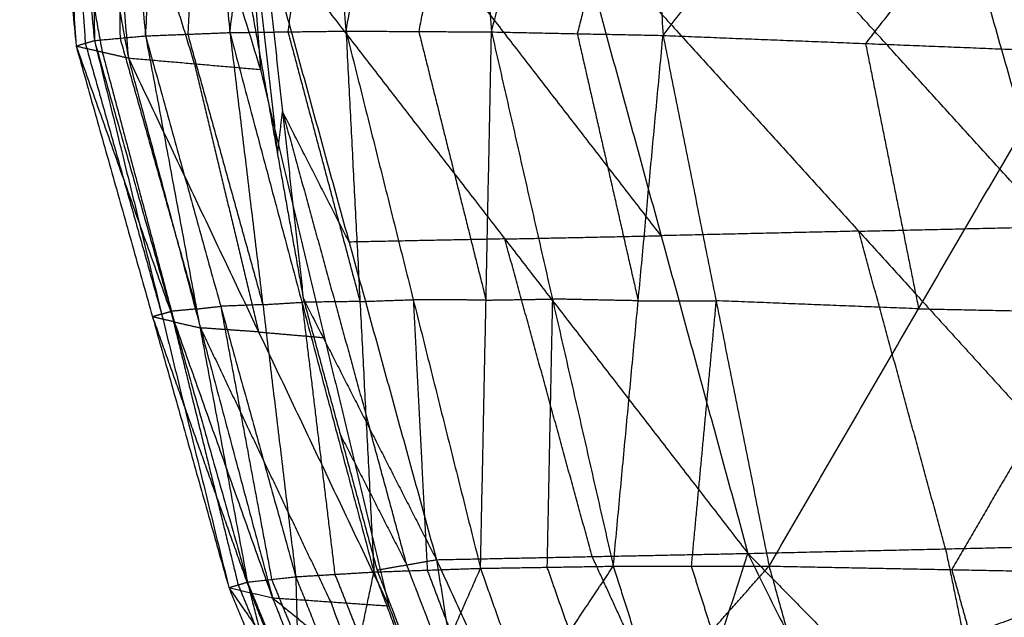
# Model space of a CAD drawing. Header units: millimetres. Extents: x -106 to 110, y -96 to 120.
# Tile 208 of 256: x -105.82 to -102.26, y 18.05 to 20.21. Entities that reach past the tile are written whole.
import ezdxf

# ---------------------------------------------------------------- set-up
doc = ezdxf.new("R2010")
doc.units = ezdxf.units.MM
doc.header["$MEASUREMENT"] = 0
doc.layers.add('Default', color=7, linetype='Continuous', true_color=0x000000)

msp = doc.modelspace()

# ---------------------------------------------------------------- linework, layer by layer
at = {"layer": 'Default'}
for points in [[(-105.8212, 22.2183, 11.2021), (-105.7192, 21.1679, 11.3842), (-105.6173, 20.1176, 11.5663)], [(-105.8212, 22.2183, 11.2021), (-105.6249, 21.1464, 11.1029), (-105.4286, 20.0744, 11.0037)], [(-105.757, 22.2251, 11.615), (-105.6871, 21.1713, 11.5906), (-105.6173, 20.1176, 11.5663)], [(-105.757, 22.2251, 11.615), (-105.6541, 21.1813, 11.7723), (-105.5512, 20.1375, 11.9296)], [(-105.5678, 22.2232, 12.0679), (-105.5595, 21.1803, 11.9987), (-105.5512, 20.1375, 11.9296)], [(-105.5678, 22.2232, 12.0679), (-105.467, 21.1887, 12.196), (-105.3663, 20.1543, 12.3242)], [(-105.3663, 20.1543, 12.3242), (-105.3094, 21.1829, 12.4271), (-105.2525, 22.2116, 12.53)], [(-105.2525, 22.2116, 12.53), (-105.1572, 21.1889, 12.6265), (-105.0618, 20.1663, 12.723)], [(-105.6134, 22.1838, 10.5741), (-105.521, 21.1291, 10.7889), (-105.4286, 20.0744, 11.0037)], [(-105.6134, 22.1838, 10.5741), (-105.2825, 21.1083, 10.6148), (-104.9517, 20.0328, 10.6554)], [(-105.0618, 20.1663, 12.723), (-104.9388, 21.1779, 12.8445), (-104.8157, 22.1895, 12.9659)], [(-104.8157, 22.1895, 12.9659), (-104.729, 21.1806, 13.0303), (-104.6423, 20.1716, 13.0947)], [(-105.1042, 22.1331, 10.1995), (-105.028, 21.0829, 10.4274), (-104.9517, 20.0328, 10.6554)], [(-104.6423, 20.1716, 13.0947), (-104.4543, 21.1641, 13.2166), (-104.2662, 22.1566, 13.3385)], [(-104.2662, 22.1566, 13.3385), (-104.1915, 21.1626, 13.3728), (-104.1167, 20.1686, 13.4071)], [(-104.1167, 20.1686, 13.4071), (-103.8666, 21.1407, 13.5101), (-103.6164, 22.1128, 13.6131)], [(-103.6164, 22.1128, 13.6131), (-103.5567, 21.1343, 13.6214), (-103.497, 20.1559, 13.6297)], [(-103.497, 20.1559, 13.6297), (-102.7865, 21.0749, 13.6958), (-102.076, 21.9938, 13.7618)], [(-105.7192, 21.1679, 11.3842), (-105.6211, 20.632, 11.3346), (-105.523, 20.096, 11.285)], [(-105.6541, 21.1813, 11.7723), (-105.6192, 20.6544, 11.7601), (-105.5842, 20.1275, 11.748)], [(-105.467, 21.1887, 12.196), (-105.4629, 20.6673, 12.1615), (-105.4587, 20.1459, 12.1269)], [(-105.1572, 21.1889, 12.6265), (-105.1856, 20.6746, 12.5751), (-105.214, 20.1603, 12.5236)], [(-104.729, 21.1806, 13.0303), (-104.7905, 20.6748, 12.9696), (-104.8521, 20.1689, 12.9089)], [(-104.1915, 21.1626, 13.3728), (-104.2855, 20.6664, 13.3118), (-104.3795, 20.1701, 13.2509)], [(-103.5567, 21.1343, 13.6214), (-103.6818, 20.6483, 13.5699), (-103.8069, 20.1623, 13.5184)], [(-105.521, 21.1291, 10.7889), (-105.3556, 20.5914, 10.8092), (-105.1902, 20.0536, 10.8296)], [(-102.0548, 21.0457, 13.7379), (-102.41, 20.5862, 13.7049), (-102.7653, 20.1267, 13.6719)], [(-102.0911, 19.4645, 9.3551), (-102.6048, 20.0305, 9.3676), (-103.1186, 20.5965, 9.38)], [(-102.4196, 20.6126, 8.9708), (-102.0911, 19.4645, 9.3551), (-101.7625, 18.3163, 9.7394)], [(-102.4196, 20.6126, 8.9708), (-101.3932, 19.4834, 8.9598), (-100.3668, 18.3541, 8.9488)], [(-103.5038, 19.4319, 10.1823), (-103.943, 20.0003, 10.1538), (-104.3822, 20.5687, 10.1254)], [(-103.8175, 20.5804, 9.7892), (-103.5038, 19.4319, 10.1823), (-103.1902, 18.2834, 10.5753)], [(-103.8175, 20.5804, 9.7892), (-102.79, 19.4483, 9.7643), (-101.7625, 18.3163, 9.7394)], [(-104.9469, 20.557, 10.4616), (-104.8717, 19.8808, 10.7059), (-104.7966, 19.2046, 10.9501)], [(-104.9469, 20.557, 10.4616), (-104.6312, 19.4089, 10.8552), (-104.3156, 18.2607, 11.2488)], [(-104.9469, 20.557, 10.4616), (-104.0685, 19.4202, 10.5185), (-103.1902, 18.2834, 10.5753)], [(-104.9647, 20.4023, 10.5261), (-104.9271, 20.0642, 10.6482), (-104.8895, 19.7261, 10.7703)], [(-104.9825, 20.2476, 10.5906), (-104.8895, 19.7261, 10.7703), (-104.7966, 19.2046, 10.9501)], [(-105.0618, 20.1663, 12.723), (-104.8521, 20.1689, 12.9089), (-104.6423, 20.1716, 13.0947)], [(-104.8521, 20.1689, 12.9089), (-104.722, 19.6815, 12.9951), (-104.5919, 19.194, 13.0814)], [(-104.6423, 20.1716, 13.0947), (-104.5919, 19.194, 13.0814), (-104.5415, 18.2163, 13.068)], [(-104.6423, 20.1716, 13.0947), (-104.3993, 19.2006, 13.2101), (-104.1563, 18.2296, 13.3254)], [(-104.6423, 20.1716, 13.0947), (-104.3795, 20.1701, 13.2509), (-104.1167, 20.1686, 13.4071)], [(-104.3795, 20.1701, 13.2509), (-104.258, 19.6846, 13.3086), (-104.1365, 19.1991, 13.3662)], [(-105.6173, 20.1176, 11.5663), (-105.5842, 20.1275, 11.748), (-105.5512, 20.1375, 11.9296)], [(-105.5512, 20.1375, 11.9296), (-105.4587, 20.1459, 12.1269), (-105.3663, 20.1543, 12.3242)], [(-105.5512, 20.1375, 11.9296), (-105.3083, 19.1485, 12.0732), (-105.0655, 18.1596, 12.2169)], [(-105.5512, 20.1375, 11.9296), (-105.2748, 19.1585, 12.2106), (-104.9984, 18.1796, 12.4915)], [(-105.4587, 20.1459, 12.1269), (-105.3205, 19.6564, 12.2674), (-105.1823, 19.167, 12.4079)], [(-105.3663, 20.1543, 12.3242), (-105.214, 20.1603, 12.5236), (-105.0618, 20.1663, 12.723)], [(-105.3663, 20.1543, 12.3242), (-105.1823, 19.167, 12.4079), (-104.9984, 18.1796, 12.4915)], [(-105.3663, 20.1543, 12.3242), (-105.095, 19.1767, 12.5532), (-104.8238, 18.1991, 12.7822)], [(-105.214, 20.1603, 12.5236), (-105.0784, 19.6715, 12.6381), (-104.9428, 19.1827, 12.7526)], [(-105.0618, 20.1663, 12.723), (-104.9428, 19.1827, 12.7526), (-104.8238, 18.1991, 12.7822)], [(-105.0618, 20.1663, 12.723), (-104.8017, 19.1913, 12.8955), (-104.5415, 18.2163, 13.068)], [(-104.1563, 18.2296, 13.3254), (-104.1365, 19.1991, 13.3662), (-104.1167, 20.1686, 13.4071)], [(-104.1167, 20.1686, 13.4071), (-103.8967, 19.2029, 13.4687), (-103.6766, 18.2372, 13.5303)], [(-104.1167, 20.1686, 13.4071), (-103.8069, 20.1623, 13.5184), (-103.497, 20.1559, 13.6297)], [(-103.8069, 20.1623, 13.5184), (-103.6968, 19.6794, 13.5492), (-103.5868, 19.1966, 13.58)], [(-103.6766, 18.2372, 13.5303), (-103.5868, 19.1966, 13.58), (-103.497, 20.1559, 13.6297)], [(-103.497, 20.1559, 13.6297), (-103.3055, 19.1967, 13.6451), (-103.1139, 18.2376, 13.6604)], [(-103.497, 20.1559, 13.6297), (-102.7653, 20.1267, 13.6719), (-102.0336, 20.0976, 13.714)], [(-105.6173, 20.1176, 11.5663), (-105.523, 20.096, 11.285), (-105.4286, 20.0744, 11.0037)], [(-105.6173, 20.1176, 11.5663), (-105.3414, 19.1386, 11.8916), (-105.0655, 18.1596, 12.2169)], [(-105.6173, 20.1176, 11.5663), (-105.2627, 19.1203, 11.6688), (-104.908, 18.123, 11.7713)], [(-105.5842, 20.1275, 11.748), (-105.4463, 19.638, 11.9106), (-105.3083, 19.1485, 12.0732)], [(-102.7653, 20.1267, 13.6719), (-102.6695, 19.6472, 13.6795), (-102.5738, 19.1676, 13.6872)], [(-105.523, 20.096, 11.285), (-105.3928, 19.6081, 11.4769), (-105.2627, 19.1203, 11.6688)], [(-105.4286, 20.0744, 11.0037), (-105.1902, 20.0536, 10.8296), (-104.9517, 20.0328, 10.6554)], [(-105.4286, 20.0744, 11.0037), (-105.1683, 19.0987, 11.3875), (-104.908, 18.123, 11.7713)], [(-105.4286, 20.0744, 11.0037), (-104.958, 19.084, 11.2371), (-104.4874, 18.0936, 11.4705)], [(-103.1139, 18.2376, 13.6604), (-102.5738, 19.1676, 13.6872), (-102.0336, 20.0976, 13.714)], [(-105.1902, 20.0536, 10.8296), (-105.0741, 19.5688, 11.0333), (-104.958, 19.084, 11.2371)], [(-104.9517, 20.0328, 10.6554), (-104.7196, 19.0632, 11.0629), (-104.4874, 18.0936, 11.4705)], [(-104.8895, 19.7261, 10.7703), (-104.8806, 19.8035, 10.7381), (-104.8717, 19.8808, 10.7059)], [(-104.8717, 19.8808, 10.7059), (-104.7139, 19.3067, 10.9027), (-104.5561, 18.7327, 11.0995)], [(-104.6312, 19.4089, 10.8552), (-104.7515, 19.6448, 10.7805), (-104.8717, 19.8808, 10.7059)], [(-102.79, 19.4483, 9.7643), (-102.4405, 19.4564, 9.5597), (-102.0911, 19.4645, 9.3551)], [(-104.0685, 19.4202, 10.5185), (-103.7862, 19.426, 10.3504), (-103.5038, 19.4319, 10.1823)], [(-102.79, 19.4483, 9.7643), (-103.1469, 19.4401, 9.9733), (-103.5038, 19.4319, 10.1823)], [(-102.4763, 18.2998, 10.1574), (-102.6332, 18.8741, 9.9608), (-102.79, 19.4483, 9.7643)], [(-104.0685, 19.4202, 10.5185), (-104.3499, 19.4145, 10.6869), (-104.6312, 19.4089, 10.8552)], [(-103.7529, 18.272, 10.9121), (-103.9107, 18.8461, 10.7153), (-104.0685, 19.4202, 10.5185)], [(-105.1823, 19.167, 12.4079), (-105.1387, 19.1718, 12.4806), (-105.095, 19.1767, 12.5532)], [(-104.9428, 19.1827, 12.7526), (-105.0189, 19.1797, 12.6529), (-105.095, 19.1767, 12.5532)], [(-105.095, 19.1767, 12.5532), (-105.0031, 18.683, 12.595), (-104.9111, 18.1893, 12.6369)], [(-104.9428, 19.1827, 12.7526), (-104.8722, 19.187, 12.8241), (-104.8017, 19.1913, 12.8955)], [(-104.5919, 19.194, 13.0814), (-104.6968, 19.1926, 12.9885), (-104.8017, 19.1913, 12.8955)], [(-104.8017, 19.1913, 12.8955), (-104.7422, 18.6995, 12.9103), (-104.6827, 18.2077, 12.9251)], [(-104.7966, 19.2046, 10.9501), (-104.6634, 18.714, 11.1757), (-104.5303, 18.2233, 11.4013)], [(-104.7966, 19.2046, 10.9501), (-104.5561, 18.7327, 11.0995), (-104.3156, 18.2607, 11.2488)], [(-104.5919, 19.194, 13.0814), (-104.4956, 19.1973, 13.1457), (-104.3993, 19.2006, 13.2101)], [(-104.3993, 19.2006, 13.2101), (-104.3741, 18.7118, 13.2034), (-104.3489, 18.223, 13.1967)], [(-104.1365, 19.1991, 13.3662), (-104.2679, 19.1999, 13.2882), (-104.3993, 19.2006, 13.2101)], [(-104.1365, 19.1991, 13.3662), (-104.0166, 19.201, 13.4175), (-103.8967, 19.2029, 13.4687)], [(-103.8967, 19.2029, 13.4687), (-103.9066, 18.7182, 13.4483), (-103.9164, 18.2334, 13.4279)], [(-103.5868, 19.1966, 13.58), (-103.7417, 19.1998, 13.5244), (-103.8967, 19.2029, 13.4687)], [(-103.5868, 19.1966, 13.58), (-103.4462, 19.1966, 13.6125), (-103.3055, 19.1967, 13.6451)], [(-103.3055, 19.1967, 13.6451), (-103.3504, 18.7171, 13.6202), (-103.3953, 18.2374, 13.5953)], [(-102.5738, 19.1676, 13.6872), (-102.9396, 19.1821, 13.6661), (-103.3055, 19.1967, 13.6451)], [(-105.3083, 19.1485, 12.0732), (-105.3249, 19.1436, 11.9824), (-105.3414, 19.1386, 11.8916)], [(-105.3414, 19.1386, 11.8916), (-105.1641, 18.6399, 11.9428), (-104.9867, 18.1413, 11.9941)], [(-105.2627, 19.1203, 11.6688), (-105.302, 19.1294, 11.7802), (-105.3414, 19.1386, 11.8916)], [(-105.3083, 19.1485, 12.0732), (-105.2916, 19.1535, 12.1419), (-105.2748, 19.1585, 12.2106)], [(-105.1823, 19.167, 12.4079), (-105.2286, 19.1627, 12.3092), (-105.2748, 19.1585, 12.2106)], [(-105.2748, 19.1585, 12.2106), (-105.1534, 18.6641, 12.2824), (-105.0319, 18.1696, 12.3542)], [(-102.5738, 19.1676, 13.6872), (-102.2437, 19.1611, 13.6795), (-101.9137, 19.1547, 13.6719)], [(-101.9137, 19.1547, 13.6719), (-102.1838, 18.6897, 13.6584), (-102.4539, 18.2247, 13.645)], [(-105.2627, 19.1203, 11.6688), (-105.2155, 19.1095, 11.5282), (-105.1683, 19.0987, 11.3875)], [(-105.1683, 19.0987, 11.3875), (-104.933, 18.6035, 11.5042), (-104.6977, 18.1083, 11.6209)], [(-104.958, 19.084, 11.2371), (-105.0632, 19.0914, 11.3123), (-105.1683, 19.0987, 11.3875)], [(-104.958, 19.084, 11.2371), (-104.8388, 19.0736, 11.15), (-104.7196, 19.0632, 11.0629)], [(-104.6634, 18.714, 11.1757), (-104.5432, 18.478, 11.2504), (-104.4229, 18.242, 11.3251)], [(-104.4229, 18.242, 11.3251), (-104.4895, 18.4873, 11.2123), (-104.5561, 18.7327, 11.0995)], [(-103.1902, 18.2834, 10.5753), (-102.4763, 18.2998, 10.1574), (-101.7625, 18.3163, 9.7394)], [(-102.4763, 18.2998, 10.1574), (-102.3795, 17.8279, 10.5464), (-102.2826, 17.356, 10.9355)], [(-104.5303, 18.2233, 11.4013), (-104.4229, 18.242, 11.3251), (-104.3156, 18.2607, 11.2488)], [(-104.3156, 18.2607, 11.2488), (-103.7529, 18.272, 10.9121), (-103.1902, 18.2834, 10.5753)], [(-104.3156, 18.2607, 11.2488), (-104.2341, 17.7518, 11.6207), (-104.1526, 17.243, 11.9926)], [(-104.3156, 18.2607, 11.2488), (-103.9881, 17.5458, 11.6887), (-103.6606, 16.8309, 12.1285)], [(-103.4254, 17.5571, 11.3519), (-103.5891, 17.9146, 11.132), (-103.7529, 18.272, 10.9121)], [(-103.6606, 16.8309, 12.1285), (-103.4254, 17.5571, 11.3519), (-103.1902, 18.2834, 10.5753)], [(-103.1902, 18.2834, 10.5753), (-102.7272, 17.3462, 11.1977), (-102.2641, 16.409, 11.82)], [(-103.1902, 18.2834, 10.5753), (-102.2826, 17.356, 10.9355), (-101.3751, 16.4287, 11.2956)], [(-104.8238, 18.1991, 12.7822), (-104.6827, 18.2077, 12.9251), (-104.5415, 18.2163, 13.068)], [(-104.6408, 17.7389, 12.929), (-104.5912, 17.9776, 12.9985), (-104.5415, 18.2163, 13.068)], [(-104.5415, 18.2163, 13.068), (-104.3489, 18.223, 13.1967), (-104.1563, 18.2296, 13.3254)], [(-104.5415, 18.2163, 13.068), (-104.454, 17.9848, 13.1238), (-104.3664, 17.7533, 13.1796)], [(-104.5303, 18.2233, 11.4013), (-104.3414, 17.7331, 11.6969), (-104.1526, 17.243, 11.9926)], [(-104.2341, 17.7518, 11.6207), (-104.3285, 17.9969, 11.4729), (-104.4229, 18.242, 11.3251)], [(-104.3664, 17.7533, 13.1796), (-104.2614, 17.9915, 13.2525), (-104.1563, 18.2296, 13.3254)], [(-104.3489, 18.223, 13.1967), (-104.3051, 18.1072, 13.2246), (-104.2614, 17.9915, 13.2525)], [(-104.1563, 18.2296, 13.3254), (-103.9164, 18.2334, 13.4279), (-103.6766, 18.2372, 13.5303)], [(-104.1563, 18.2296, 13.3254), (-104.0745, 17.9969, 13.3634), (-103.9928, 17.7641, 13.4013)], [(-103.9928, 17.7641, 13.4013), (-103.8347, 18.0007, 13.4658), (-103.6766, 18.2372, 13.5303)], [(-103.9164, 18.2334, 13.4279), (-103.8756, 18.1171, 13.4468), (-103.8347, 18.0007, 13.4658)], [(-103.6766, 18.2372, 13.5303), (-103.3953, 18.2374, 13.5953), (-103.1139, 18.2376, 13.6604)], [(-103.6766, 18.2372, 13.5303), (-103.6024, 18.0035, 13.5514), (-103.5282, 17.7698, 13.5725)], [(-103.5282, 17.7698, 13.5725), (-103.3211, 18.0037, 13.6164), (-103.1139, 18.2376, 13.6604)], [(-103.3953, 18.2374, 13.5953), (-103.3582, 18.1206, 13.6059), (-103.3211, 18.0037, 13.6164)], [(-103.1139, 18.2376, 13.6604), (-103.0489, 18.0033, 13.6669), (-102.9839, 17.7691, 13.6734)], [(-103.1139, 18.2376, 13.6604), (-102.4539, 18.2247, 13.645), (-101.7938, 18.2118, 13.6297)], [(-102.4539, 18.2247, 13.645), (-102.4214, 18.1076, 13.6483), (-102.3889, 17.9905, 13.6515)], [(-105.0655, 18.1596, 12.2169), (-105.0319, 18.1696, 12.3542), (-104.9984, 18.1796, 12.4915)], [(-104.9984, 18.1796, 12.4915), (-104.9111, 18.1893, 12.6369), (-104.8238, 18.1991, 12.7822)], [(-104.9984, 18.1796, 12.4915), (-104.9381, 17.9425, 12.4575), (-104.8778, 17.7054, 12.4236)], [(-104.9984, 18.1796, 12.4915), (-104.9048, 17.951, 12.5811), (-104.8112, 17.7225, 12.6707)], [(-104.9111, 18.1893, 12.6369), (-104.8643, 18.0751, 12.6817), (-104.8175, 17.9608, 12.7265)], [(-104.8238, 18.1991, 12.7822), (-104.8175, 17.9608, 12.7265), (-104.8112, 17.7225, 12.6707)], [(-104.8238, 18.1991, 12.7822), (-104.7323, 17.969, 12.8556), (-104.6408, 17.7389, 12.929)], [(-104.6827, 18.2077, 12.9251), (-104.6369, 18.0927, 12.9618), (-104.5912, 17.9776, 12.9985)], [(-102.9839, 17.7691, 13.6734), (-102.3889, 17.9905, 13.6515), (-101.7938, 18.2118, 13.6297)], [(-105.0655, 18.1596, 12.2169), (-104.9867, 18.1413, 11.9941), (-104.908, 18.123, 11.7713)], [(-105.0655, 18.1596, 12.2169), (-104.9716, 17.9325, 12.3202), (-104.8778, 17.7054, 12.4236)], [(-105.0655, 18.1596, 12.2169), (-104.8971, 17.9166, 12.1155), (-104.7287, 17.6737, 12.0142)], [(-105.0319, 18.1696, 12.3542), (-104.985, 18.0561, 12.4059), (-104.9381, 17.9425, 12.4575)], [(-104.9867, 18.1413, 11.9941), (-104.9419, 18.029, 12.0548), (-104.8971, 17.9166, 12.1155)], [(-104.908, 18.123, 11.7713), (-104.8184, 17.8983, 11.8928), (-104.7287, 17.6737, 12.0142)], [(-104.908, 18.123, 11.7713), (-104.6977, 18.1083, 11.6209), (-104.4874, 18.0936, 11.4705)], [(-104.908, 18.123, 11.7713), (-104.6164, 17.8854, 11.7495), (-104.3247, 17.6479, 11.7277)], [(-104.6977, 18.1083, 11.6209), (-104.657, 17.9969, 11.6852), (-104.6164, 17.8854, 11.7495)], [(-104.4874, 18.0936, 11.4705), (-104.406, 17.8707, 11.5991), (-104.3247, 17.6479, 11.7277)]]:
    msp.add_open_spline(points, degree=2, dxfattribs=at)

doc.saveas('drawing.dxf')
